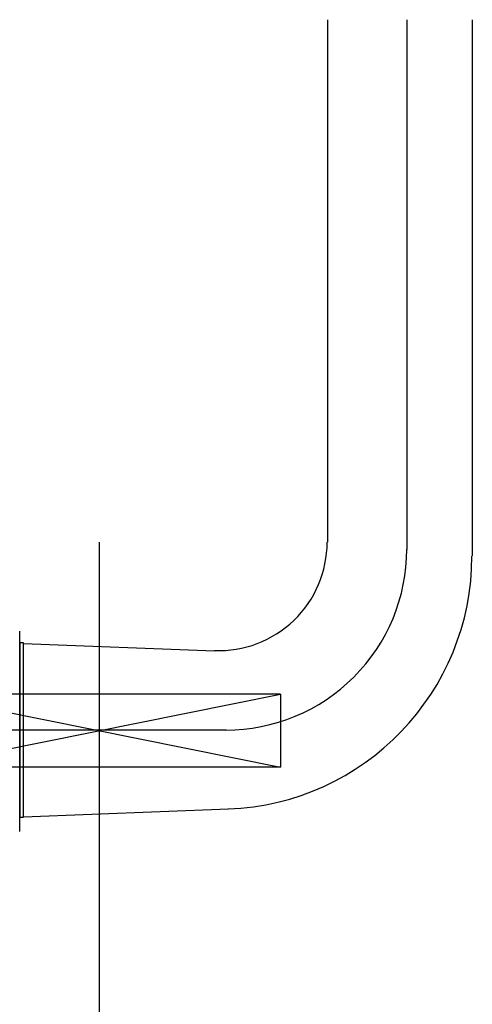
# Model space of a CAD drawing. Extents: x 2 to 87, y -108 to 11.
# Tile 87 of 256: x 13.2666 to 13.3291, y -44.049 to -43.9129. Entities that reach past the tile are written whole.
import ezdxf

# ---------------------------------------------------------------- set-up
doc = ezdxf.new("R2010")
doc.units = 0
doc.header["$MEASUREMENT"] = 0
doc.linetypes.add('$BER_SCHNITTEBENE_1_2_', pattern=[1.001, 0.001, -1])
doc.linetypes.add('IMPORT-ACAD_ISO10W100', pattern=[18.000999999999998, 12, -3, 0.001, -3])
doc.layers.add('32', color=7, linetype='CONTINUOUS')
doc.layers.add('8', color=7, linetype='CONTINUOUS')

msp = doc.modelspace()

# ---------------------------------------------------------------- linework, layer by layer
at = {"layer": '32', "color": 62, "linetype": 'Continuous'}
for p, q in [((13.30909999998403, -43.91289999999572), (13.30909999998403, -43.98510000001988)), ((13.32909999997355, -43.91289999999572), (13.32909999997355, -43.98699999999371)), ((13.2670999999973, -43.99910000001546), (13.29349999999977, -44.00010000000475))]:
    msp.add_line(p, q, dxfattribs=at)
at = {"layer": '32', "color": 62, "linetype": 'IMPORT-ACAD_ISO10W100'}
for p, q in [((13.32009999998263, -43.98610000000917), (13.32009999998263, -43.91289999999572)), ((13.29509999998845, -44.01110000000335), (13.24869999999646, -44.01110000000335))]:
    msp.add_line(p, q, dxfattribs=at)
at = {"layer": '32', "color": 62, "linetype": 'Continuous'}
for points in [[(13.26659999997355, -44.02509999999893), (13.26659999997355, -44.02490000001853), (13.26659999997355, -43.99740000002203)], [(13.2953999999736, -44.02199999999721), (13.2670999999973, -44.02310000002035), (13.2670999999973, -43.99900000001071), (13.26659999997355, -43.99900000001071), (13.26659999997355, -44.02310000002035), (13.2670999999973, -44.02310000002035), (13.2670999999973, -44.02069999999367), (13.2670999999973, -44.00150000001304), (13.2670999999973, -43.99910000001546)]]:
    msp.add_lwpolyline(points, dxfattribs=at)
at = {"layer": '32', "color": 62, "linetype": 'IMPORT-ACAD_ISO10W100'}
msp.add_lwpolyline([(13.30259999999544, -44.0060999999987), (13.25259999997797, -44.0060999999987), (13.30259999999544, -44.01620000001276), (13.25259999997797, -44.01620000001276), (13.30259999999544, -44.0060999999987), (13.30259999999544, -44.01620000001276)], dxfattribs=at)
at = {"layer": '32', "color": 62, "linetype": 'Continuous'}
for centre, radius, start, end in [((13.29405190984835, -43.98509053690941), 0.01499999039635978, 267.8053388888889, 359.9998861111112), ((13.29405187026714, -43.98700650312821), 0.035000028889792, 272.1943777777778, 359.9998055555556)]:
    msp.add_arc(centre, radius, start, end, dxfattribs=at)
at = {"layer": '32', "color": 62, "linetype": 'IMPORT-ACAD_ISO10W100'}
msp.add_arc((13.29505191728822, -43.98606694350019), 0.02499998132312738, 269.9998055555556, 359.9998916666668, dxfattribs=at)
at = {"layer": '8', "color": 62, "linetype": '$BER_SCHNITTEBENE_1_2_'}
msp.add_line((13.27759999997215, -45.18510000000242), (13.27759999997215, -42.91010000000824), dxfattribs=at)

doc.saveas('drawing.dxf')
